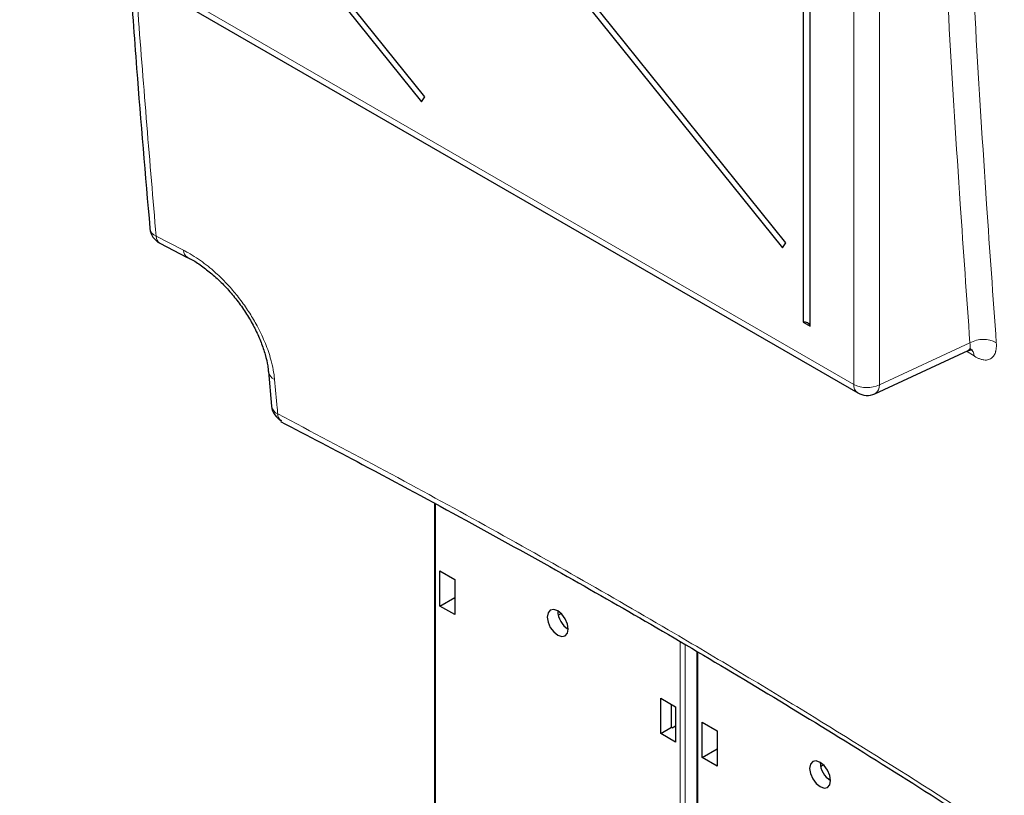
# Paper-space layout 'Blatt2' of a CAD drawing. Header units: millimetres. Extents: x 5 to 418, y 2 to 292.
# Tile 7 of 81: x 111 to 137, y 120 to 141. Entities that reach past the tile are written whole.
import ezdxf

# ---------------------------------------------------------------- set-up
doc = ezdxf.new("R2010")
doc.units = ezdxf.units.MM

psp = doc.layouts.new('Blatt2')

# ---------------------------------------------------------------- linework, layer by layer
at = {"color": 7, "linetype": 'Continuous', "lineweight": 25}
for p, q in [((131.703, 170.749), (131.703, 132.975)), ((131.89, 132.867), (131.89, 170.641)), ((131.237, 135.107), (112.226, 158.756)), ((112.134, 158.625), (131.145, 134.976)), ((112.134, 150.46), (121.414, 138.915)), ((121.506, 139.046), (112.226, 150.591)), ((110.69, 144.042), (133.171, 131.064)), ((121.414, 138.915), (121.506, 139.046)), ((114.364, 135.097), (115.101, 134.719)), ((131.145, 134.976), (131.237, 135.107)), ((131.703, 132.975), (131.89, 132.867)), ((133.631, 131.043), (136.147, 132.206)), ((117.291, 131.638), (117.376, 130.706)), ((117.642, 130.309), (117.629, 130.317)), ((121.761, 128.089), (121.761, 110.702)), ((121.911, 125.318), (121.911, 126.269)), ((121.911, 126.269), (122.311, 126.038)), ((122.311, 126.038), (122.311, 125.087)), ((121.911, 125.318), (122.311, 125.548)), ((122.311, 125.087), (121.911, 125.318)), ((125.101, 125.072), (125.175, 125.117)), ((128.832, 124.094), (128.832, 106.62)), ((127.862, 122.834), (128.262, 122.603)), ((127.862, 121.882), (127.862, 122.834)), ((128.15, 122.048), (128.15, 122.668)), ((128.262, 122.603), (128.262, 121.651)), ((128.171, 122.036), (128.262, 122.088)), ((128.982, 121.236), (128.982, 122.187)), ((128.982, 122.187), (129.382, 121.956)), ((127.862, 121.882), (128.15, 122.048)), ((128.262, 121.651), (127.862, 121.882)), ((128.171, 122.036), (128.15, 122.048)), ((129.382, 121.956), (129.382, 121.005)), ((128.982, 121.236), (129.382, 121.466)), ((129.382, 121.005), (128.982, 121.236)), ((132.172, 120.99), (132.246, 121.035))]:
    psp.add_line(p, q, dxfattribs=at)
at = {"color": 7, "linetype": 'Continuous', "lineweight": 18}
for p, q in [((133.067, 131.293), (133.067, 165.222)), ((133.755, 165.212), (133.755, 131.282)), ((110.586, 144.271), (133.067, 131.293)), ((114.264, 135.286), (115.003, 134.91)), ((133.755, 131.282), (136.195, 132.41)), ((136.306, 132.06), (136.106, 132.187)), ((121.79, 128.073), (121.79, 110.661)), ((128.383, 106.855), (128.383, 124.359)), ((128.523, 124.277), (128.523, 106.854)), ((128.861, 124.077), (128.861, 106.579))]:
    psp.add_line(p, q, dxfattribs=at)
at = {"color": 7, "linetype": 'Continuous', "lineweight": 25, "flags": 128}
for points in [[(125.086, 124.532), (125.195, 124.494), (125.286, 124.512), (125.348, 124.583), (125.369, 124.695), (125.348, 124.833), (125.286, 124.974), (125.195, 125.098), (125.086, 125.185), (124.978, 125.223), (124.886, 125.205), (124.825, 125.134), (124.803, 125.022), (124.825, 124.884), (124.886, 124.743), (124.978, 124.619), (125.086, 124.532)], [(132.157, 120.45), (132.266, 120.412), (132.357, 120.43), (132.419, 120.501), (132.44, 120.613), (132.419, 120.751), (132.357, 120.892), (132.266, 121.016), (132.157, 121.103), (132.049, 121.141), (131.957, 121.123), (131.896, 121.052), (131.875, 120.94), (131.896, 120.802), (131.957, 120.661), (132.049, 120.537), (132.157, 120.45)]]:
    psp.add_lwpolyline(points, dxfattribs=at)
at = {"color": 7, "linetype": 'Continuous', "lineweight": 18}
for centre, radius, start, end in [((114.359, 135.538), 0.269, 187.6713, 249.232), ((114.473, 135.276), 0.209, 177.3698, 238.7279), ((115.212, 134.9), 0.209, 177.3879, 239.7159), ((136.556, 131.792), 0.716, 60.7729, 120.243), ((136.061, 132.058), 0.245, 0.572, 54.9316), ((117.554, 131.674), 0.266, 186.8691, 248.1917), ((133.314, 131.266), 0.248, 173.888, 234.7998), ((133.422, 131.981), 0.774, 242.7384, 295.5295), ((133.505, 131.26), 0.251, 299.9621, 4.9775), ((117.65, 130.751), 0.278, 189.2604, 246.8743), ((117.768, 130.497), 0.227, 180.2692, 232.26)]:
    psp.add_arc(centre, radius, start, end, dxfattribs=at)
at = {"color": 7, "linetype": 'Continuous', "lineweight": 25}
for centre, radius, start, end in [((114.591, 135.543), 0.5, 184.9575, 243.1178), ((131.726, 132.799), 0.178, 22.6329, 97.3724), ((133.421, 131.497), 0.5, 240.0027, 294.8105), ((117.873, 130.752), 0.5, 185.3196, 242.4745), ((125.681, 125.202), 0.595, 181.6006, 238.3941), ((132.752, 121.12), 0.595, 181.6006, 238.3941)]:
    psp.add_arc(centre, radius, start, end, dxfattribs=at)
at = {"color": 7, "linetype": 'Continuous', "lineweight": 18}
for points, knots in [([(136.195, 132.41), (136.107, 133.656), (135.794, 138.039), (135.359, 145.608), (135.137, 152.001), (135.026, 155.191)], [0, 0, 0, 0, 0.165898, 0.583778, 1, 1, 1, 1]), ([(135.737, 155.179), (135.848, 151.992), (136.07, 145.604), (136.505, 138.041), (136.817, 133.661), (136.906, 132.417)], [0, 0, 0, 0, 0.416221, 0.834102, 1, 1, 1, 1]), ([(113.704, 142.301), (113.728, 141.965), (113.897, 139.613), (114.095, 137.283), (114.264, 135.286)], [0, 0, 0, 0, 0.143134, 1, 1, 1, 1]), ([(115.003, 134.91), (115.043, 134.889), (115.158, 134.828), (115.345, 134.713), (115.559, 134.561), (115.747, 134.41), (115.961, 134.22), (116.196, 133.984), (116.417, 133.726), (116.623, 133.457), (116.813, 133.176), (116.986, 132.875), (117.114, 132.616), (117.209, 132.396), (117.291, 132.177), (117.35, 131.985), (117.402, 131.777), (117.437, 131.598), (117.45, 131.469), (117.455, 131.426)], [0, 0, 0, 0, 0.032967, 0.097083, 0.157129, 0.214173, 0.258656, 0.345411, 0.428366, 0.473065, 0.560241, 0.643597, 0.697027, 0.75084, 0.805125, 0.859805, 0.894701, 0.964784, 1, 1, 1, 1]), ([(136.306, 132.06), (136.318, 132.053), (136.352, 132.031), (136.398, 132.007), (136.446, 131.986), (136.5, 131.966), (136.568, 131.951), (136.638, 131.948), (136.698, 131.959), (136.751, 131.981), (136.789, 132.008), (136.821, 132.042), (136.847, 132.077), (136.871, 132.125), (136.886, 132.17), (136.898, 132.22), (136.906, 132.276), (136.909, 132.345), (136.907, 132.393), (136.906, 132.417)], [0, 0, 0, 0, 0.03301, 0.099285, 0.132575, 0.177323, 0.264609, 0.34809, 0.417657, 0.490079, 0.565163, 0.599371, 0.665221, 0.725732, 0.782657, 0.816114, 0.88118, 0.942114, 1, 1, 1, 1]), ([(136.195, 132.41), (136.199, 132.39), (136.204, 132.359), (136.205, 132.323), (136.203, 132.29), (136.196, 132.262), (136.184, 132.239), (136.17, 132.22), (136.156, 132.212), (136.147, 132.206)], [0, 0, 0, 0, 0.201225, 0.304336, 0.408168, 0.608708, 0.711508, 0.815049, 1, 1, 1, 1]), ([(117.455, 131.426), (117.478, 131.171), (117.507, 130.86), (117.536, 130.55), (117.541, 130.496)], [0, 0, 0, 0, 0.8237895, 1, 1, 1, 1]), ([(117.541, 130.496), (118.453, 130.016), (120.277, 129.057), (122.966, 127.589), (125.62, 126.099), (128.002, 124.72), (130.126, 123.459), (132.507, 122.013), (135.353, 120.235), (137.521, 118.81), (138.605, 118.097)], [0, 0, 0, 0, 0.122814, 0.245657, 0.368585, 0.491542, 0.58187, 0.67221, 0.836071, 1, 1, 1, 1])]:
    psp.add_open_spline(points, degree=3, knots=knots, dxfattribs=at)
at = {"color": 7, "linetype": 'Continuous', "lineweight": 25}
for points, knots in [([(113.546, 142.393), (113.608, 141.531), (113.775, 139.222), (113.972, 136.935), (114.095, 135.502)], [0, 0, 0, 0, 0.373303, 1, 1, 1, 1]), ([(115.105, 134.717), (115.124, 134.709), (115.234, 134.658), (115.447, 134.521), (115.734, 134.307), (116.016, 134.049), (116.286, 133.758), (116.536, 133.442), (116.758, 133.107), (116.947, 132.765), (117.098, 132.424), (117.207, 132.097), (117.27, 131.831), (117.281, 131.691), (117.285, 131.641)], [0, 0, 0, 0, 0.018988, 0.110285, 0.201612, 0.294893, 0.38794, 0.482023, 0.576136, 0.670353, 0.763667, 0.857156, 0.948482, 1, 1, 1, 1]), ([(136.147, 132.203), (136.175, 132.214), (136.228, 132.236), (136.27, 132.223), (136.262, 132.227), (136.261, 132.227)], [0, 0, 0, 0, 0.4981105, 0.9486883, 1, 1, 1, 1]), ([(117.614, 130.292), (118.349, 129.908), (120.03, 129.031), (122.556, 127.667), (125.151, 126.23), (127.651, 124.801), (130.141, 123.327), (132.716, 121.76), (135.321, 120.125), (137.318, 118.827), (138.449, 118.089), (138.715, 117.915)], [0, 0, 0, 0, 0.098606, 0.225578, 0.344418, 0.456874, 0.576145, 0.699893, 0.829893, 0.959979, 1, 1, 1, 1])]:
    psp.add_open_spline(points, degree=3, knots=knots, dxfattribs=at)

doc.saveas('drawing.dxf')
